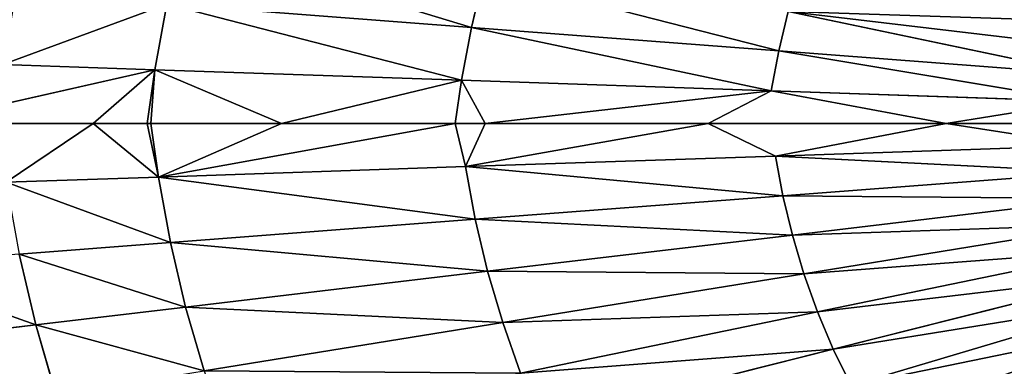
# Model space of a CAD drawing. Extents: x 0 to 605, y 0 to 400.
# Tile 249 of 256: x 188 to 254, y 184 to 207. Entities that reach past the tile are written whole.
import ezdxf

# ---------------------------------------------------------------- set-up
doc = ezdxf.new("R2010")
doc.units = 0
doc.header["$LTSCALE"] = 25.4
doc.layers.get('0').update_dxf_attribs({"linetype": 'CONTINUOUS'})

# ---------------------------------------------------------------- blocks, each defined once
blk = doc.blocks.new('ATLANTA610_-_S_STL')
at = {"color": 0}
for p, q in [((179.487, 28.832, 214.668), (189.45, 28.111, 213.49)), ((179.487, 28.832, 214.668), (189.45, 28.111, 213.49)), ((193.299, 27.785, 200.028), (181.53, 28.574, 200.028)), ((181.53, 28.574, 200.028), (197.414, 27.548, 196.439)), ((181.53, 28.574, 200.028), (197.414, 27.548, 196.439)), ((193.299, 27.785, 200.028), (181.53, 28.574, 200.028)), ((197.414, 27.548, 196.439), (187.238, 28.18, 196.093)), ((197.414, 27.548, 196.439), (187.238, 28.18, 196.093)), ((187.468, 28.165, 203.954), (193.299, 27.785, 200.028)), ((187.468, 28.165, 203.954), (193.299, 27.785, 200.028)), ((189.45, 28.111, 213.49), (188.341, 28.135, 208.752)), ((188.341, 28.135, 208.752), (198.459, 27.51, 207.982)), ((188.341, 28.135, 208.752), (198.459, 27.51, 207.982)), ((189.45, 28.111, 213.49), (188.341, 28.135, 208.752)), ((190.809, 28.095, 218.161), (189.45, 28.111, 213.49)), ((189.45, 28.111, 213.49), (199.476, 27.492, 212.303)), ((189.45, 28.111, 213.49), (199.476, 27.492, 212.303)), ((190.809, 28.095, 218.161), (189.45, 28.111, 213.49)), ((196.91, 27.571, 200.028), (193.299, 27.785, 200.028)), ((193.299, 27.785, 200.028), (197.656, 27.534, 203.608)), ((193.299, 27.785, 200.028), (197.656, 27.534, 203.608)), ((193.299, 27.785, 200.028), (197.414, 27.548, 196.439)), ((193.299, 27.785, 200.028), (197.414, 27.548, 196.439)), ((196.91, 27.571, 200.028), (193.299, 27.785, 200.028)), ((197.152, 27.557, 200.028), (196.91, 27.571, 200.028)), ((196.91, 27.571, 200.028), (197.656, 27.534, 203.608)), ((196.91, 27.571, 200.028), (197.656, 27.534, 203.608)), ((197.152, 27.557, 200.028), (196.91, 27.571, 200.028)), ((197.414, 27.548, 196.439), (196.91, 27.571, 200.028)), ((197.414, 27.548, 196.439), (196.91, 27.571, 200.028)), ((205.898, 27.089, 200.028), (197.152, 27.557, 200.028)), ((197.152, 27.557, 200.028), (197.656, 27.534, 203.608)), ((197.152, 27.557, 200.028), (197.656, 27.534, 203.608)), ((197.152, 27.557, 200.028), (197.414, 27.548, 196.439)), ((197.152, 27.557, 200.028), (197.414, 27.548, 196.439)), ((205.898, 27.089, 200.028), (197.152, 27.557, 200.028)), ((205.898, 27.089, 200.028), (197.414, 27.548, 196.439)), ((205.898, 27.089, 200.028), (197.414, 27.548, 196.439)), ((217.943, 26.548, 197.137), (197.414, 27.548, 196.439)), ((198.219, 27.524, 192.054), (197.414, 27.548, 196.439)), ((217.943, 26.548, 197.137), (197.414, 27.548, 196.439)), ((198.219, 27.524, 192.054), (197.414, 27.548, 196.439)), ((205.898, 27.089, 200.028), (197.656, 27.534, 203.608)), ((197.656, 27.534, 203.608), (217.528, 26.562, 200.027)), ((205.898, 27.089, 200.028), (197.656, 27.534, 203.608)), ((198.459, 27.51, 207.982), (197.656, 27.534, 203.608)), ((197.656, 27.534, 203.608), (217.528, 26.562, 200.027)), ((197.656, 27.534, 203.608), (218.207, 26.537, 202.908)), ((197.656, 27.534, 203.608), (218.207, 26.537, 202.908)), ((197.656, 27.534, 203.608), (218.863, 26.524, 206.429)), ((197.656, 27.534, 203.608), (218.863, 26.524, 206.429)), ((198.459, 27.51, 207.982), (197.656, 27.534, 203.608)), ((218.6, 26.534, 193.606), (198.219, 27.524, 192.054)), ((198.219, 27.524, 192.054), (217.943, 26.548, 197.137)), ((198.219, 27.524, 192.054), (217.943, 26.548, 197.137)), ((218.6, 26.534, 193.606), (198.219, 27.524, 192.054)), ((199.476, 27.492, 212.303), (198.459, 27.51, 207.982)), ((198.459, 27.51, 207.982), (218.863, 26.524, 206.429)), ((198.459, 27.51, 207.982), (218.863, 26.524, 206.429)), ((198.459, 27.51, 207.982), (219.689, 26.513, 209.906)), ((198.459, 27.51, 207.982), (219.689, 26.513, 209.906)), ((199.476, 27.492, 212.303), (198.459, 27.51, 207.982)), ((218.6, 26.534, 193.606), (199.238, 27.505, 187.724)), ((218.6, 26.534, 193.606), (199.238, 27.505, 187.724)), ((200.72, 27.479, 216.562), (199.476, 27.492, 212.303)), ((199.476, 27.492, 212.303), (219.689, 26.513, 209.906)), ((199.476, 27.492, 212.303), (219.689, 26.513, 209.906)), ((200.72, 27.479, 216.562), (199.476, 27.492, 212.303)), ((200.72, 27.479, 216.562), (220.698, 26.506, 213.334)), ((200.72, 27.479, 216.562), (220.698, 26.506, 213.334)), ((217.528, 26.562, 200.027), (205.898, 27.089, 200.028)), ((205.898, 27.089, 200.028), (217.943, 26.548, 197.137)), ((205.898, 27.089, 200.028), (217.943, 26.548, 197.137)), ((217.528, 26.562, 200.027), (205.898, 27.089, 200.028)), ((219.532, 26.481, 200.027), (217.528, 26.562, 200.027)), ((217.528, 26.562, 200.027), (218.207, 26.537, 202.908)), ((217.528, 26.562, 200.027), (218.207, 26.537, 202.908)), ((217.528, 26.562, 200.027), (217.943, 26.548, 197.137)), ((217.528, 26.562, 200.027), (217.943, 26.548, 197.137)), ((219.532, 26.481, 200.027), (217.528, 26.562, 200.027)), ((217.943, 26.548, 197.137), (219.532, 26.481, 200.027)), ((238.666, 25.843, 197.843), (217.943, 26.548, 197.137)), ((217.943, 26.548, 197.137), (219.532, 26.481, 200.027)), ((218.6, 26.534, 193.606), (217.943, 26.548, 197.137)), ((238.666, 25.843, 197.843), (217.943, 26.548, 197.137)), ((218.6, 26.534, 193.606), (217.943, 26.548, 197.137)), ((219.532, 26.481, 200.027), (218.207, 26.537, 202.908)), ((218.207, 26.537, 202.908), (234.445, 25.963, 200.027)), ((219.532, 26.481, 200.027), (218.207, 26.537, 202.908)), ((218.863, 26.524, 206.429), (218.207, 26.537, 202.908)), ((218.207, 26.537, 202.908), (234.445, 25.963, 200.027)), ((218.207, 26.537, 202.908), (238.953, 25.835, 202.202)), ((218.207, 26.537, 202.908), (238.953, 25.835, 202.202)), ((218.207, 26.537, 202.908), (239.454, 25.828, 204.859)), ((218.207, 26.537, 202.908), (239.454, 25.828, 204.859)), ((218.863, 26.524, 206.429), (218.207, 26.537, 202.908)), ((239.169, 25.836, 195.174), (218.6, 26.534, 193.606)), ((218.6, 26.534, 193.606), (238.666, 25.843, 197.843)), ((218.6, 26.534, 193.606), (238.666, 25.843, 197.843)), ((218.6, 26.534, 193.606), (219.429, 26.524, 190.118)), ((218.6, 26.534, 193.606), (219.429, 26.524, 190.118)), ((239.169, 25.836, 195.174), (218.6, 26.534, 193.606)), ((219.689, 26.513, 209.906), (218.863, 26.524, 206.429)), ((218.863, 26.524, 206.429), (239.454, 25.828, 204.859)), ((218.863, 26.524, 206.429), (239.454, 25.828, 204.859)), ((218.863, 26.524, 206.429), (240.083, 25.823, 207.483)), ((218.863, 26.524, 206.429), (240.083, 25.823, 207.483)), ((219.689, 26.513, 209.906), (218.863, 26.524, 206.429)), ((239.169, 25.836, 195.174), (219.429, 26.524, 190.118)), ((239.169, 25.836, 195.174), (219.429, 26.524, 190.118)), ((234.445, 25.963, 200.027), (219.532, 26.481, 200.027)), ((219.532, 26.481, 200.027), (238.666, 25.843, 197.843)), ((219.532, 26.481, 200.027), (238.666, 25.843, 197.843)), ((234.445, 25.963, 200.027), (219.532, 26.481, 200.027)), ((220.698, 26.506, 213.334), (219.689, 26.513, 209.906)), ((219.689, 26.513, 209.906), (240.083, 25.823, 207.483)), ((219.689, 26.513, 209.906), (240.083, 25.823, 207.483)), ((220.698, 26.506, 213.334), (219.689, 26.513, 209.906)), ((221.898, 26.502, 216.707), (220.698, 26.506, 213.334)), ((220.698, 26.506, 213.334), (240.849, 25.82, 210.071)), ((220.698, 26.506, 213.334), (240.849, 25.82, 210.071)), ((221.898, 26.502, 216.707), (220.698, 26.506, 213.334)), ((221.898, 26.502, 216.707), (241.759, 25.818, 212.618)), ((221.898, 26.502, 216.707), (241.759, 25.818, 212.618)), ((223.295, 26.5, 220.014), (242.817, 25.817, 215.114)), ((223.295, 26.5, 220.014), (242.817, 25.817, 215.114)), ((250.371, 25.559, 200.027), (234.445, 25.963, 200.027)), ((234.445, 25.963, 200.027), (238.953, 25.835, 202.202)), ((234.445, 25.963, 200.027), (238.953, 25.835, 202.202)), ((234.445, 25.963, 200.027), (238.666, 25.843, 197.843)), ((234.445, 25.963, 200.027), (238.666, 25.843, 197.843)), ((250.371, 25.559, 200.027), (234.445, 25.963, 200.027)), ((238.666, 25.843, 197.843), (250.371, 25.559, 200.027)), ((259.554, 25.388, 198.555), (238.666, 25.843, 197.843)), ((238.666, 25.843, 197.843), (250.371, 25.559, 200.027)), ((239.169, 25.836, 195.174), (238.666, 25.843, 197.843)), ((259.554, 25.388, 198.555), (238.666, 25.843, 197.843)), ((239.169, 25.836, 195.174), (238.666, 25.843, 197.843)), ((238.953, 25.835, 202.202), (250.371, 25.559, 200.027)), ((239.454, 25.828, 204.859), (238.953, 25.835, 202.202)), ((238.953, 25.835, 202.202), (250.371, 25.559, 200.027)), ((238.953, 25.835, 202.202), (259.864, 25.383, 201.489)), ((238.953, 25.835, 202.202), (259.864, 25.383, 201.489)), ((238.953, 25.835, 202.202), (260.204, 25.381, 203.275)), ((238.953, 25.835, 202.202), (260.204, 25.381, 203.275)), ((239.454, 25.828, 204.859), (238.953, 25.835, 202.202)), ((239.169, 25.836, 195.174), (239.801, 25.831, 192.538)), ((239.169, 25.836, 195.174), (259.554, 25.388, 198.555)), ((239.169, 25.836, 195.174), (259.554, 25.388, 198.555)), ((239.169, 25.836, 195.174), (239.801, 25.831, 192.538)), ((240.083, 25.823, 207.483), (239.454, 25.828, 204.859)), ((239.454, 25.828, 204.859), (260.204, 25.381, 203.275)), ((239.454, 25.828, 204.859), (260.204, 25.381, 203.275)), ((240.083, 25.823, 207.483), (239.454, 25.828, 204.859)), ((259.897, 25.386, 196.756), (239.801, 25.831, 192.538)), ((259.897, 25.386, 196.756), (239.801, 25.831, 192.538)), ((240.849, 25.82, 210.071), (240.083, 25.823, 207.483)), ((240.083, 25.823, 207.483), (260.631, 25.379, 205.039)), ((240.083, 25.823, 207.483), (260.631, 25.379, 205.039)), ((240.849, 25.82, 210.071), (240.083, 25.823, 207.483)), ((241.759, 25.818, 212.618), (240.849, 25.82, 210.071)), ((240.849, 25.82, 210.071), (261.148, 25.377, 206.779)), ((240.849, 25.82, 210.071), (261.148, 25.377, 206.779)), ((241.759, 25.818, 212.618), (240.849, 25.82, 210.071)), ((242.817, 25.817, 215.114), (241.759, 25.818, 212.618)), ((241.759, 25.818, 212.618), (261.762, 25.376, 208.491)), ((241.759, 25.818, 212.618), (261.762, 25.376, 208.491)), ((242.817, 25.817, 215.114), (241.759, 25.818, 212.618)), ((244.024, 25.818, 217.549), (242.817, 25.817, 215.114)), ((244.024, 25.818, 217.549), (242.817, 25.817, 215.114)), ((242.817, 25.817, 215.114), (262.475, 25.376, 210.169)), ((242.817, 25.817, 215.114), (262.475, 25.376, 210.169)), ((244.024, 25.818, 217.549), (263.288, 25.377, 211.806)), ((244.024, 25.818, 217.549), (263.288, 25.377, 211.806)), ((259.337, 25.391, 200.027), (250.371, 25.559, 200.027)), ((250.371, 25.559, 200.027), (259.864, 25.383, 201.489)), ((250.371, 25.559, 200.027), (259.864, 25.383, 201.489)), ((250.371, 25.559, 200.027), (259.554, 25.388, 198.555)), ((250.371, 25.559, 200.027), (259.554, 25.388, 198.555)), ((259.337, 25.391, 200.027), (250.371, 25.559, 200.027))]:
    blk.add_line(p, q, dxfattribs=at)
mesh = blk.add_polyface(dxfattribs=at)
corners = [(178.289, 28.861, 209.515), (189.45, 28.111, 213.49), (188.341, 28.135, 208.752), (179.487, 28.832, 214.668)]
mesh.append_faces([[corners[k] for k in face] for face in [(0, 1, 2), (1, 0, 3)]], dxfattribs={"vtx0": -1, "color": 0})
mesh = blk.add_polyface(dxfattribs=at)
corners = [(179.487, 28.832, 214.668), (190.809, 28.095, 218.161), (189.45, 28.111, 213.49), (180.957, 28.811, 219.748)]
mesh.append_faces([[corners[k] for k in face] for face in [(0, 1, 2), (1, 0, 3)]], dxfattribs={"vtx0": -1, "color": 0})
mesh = blk.add_polyface(dxfattribs=at)
corners = [(187.468, 28.165, 203.954), (193.299, 27.785, 200.028), (181.53, 28.574, 200.028)]
mesh.append_faces([[corners[k] for k in face] for face in [(0, 1, 2)]], dxfattribs={"color": 0})
mesh = blk.add_polyface(dxfattribs=at)
corners = [(181.53, 28.574, 200.028), (197.414, 27.548, 196.439), (187.238, 28.18, 196.093)]
mesh.append_faces([[corners[k] for k in face] for face in [(0, 1, 2)]], dxfattribs={"color": 0})
mesh = blk.add_polyface(dxfattribs=at)
corners = [(181.53, 28.574, 200.028), (193.299, 27.785, 200.028), (197.414, 27.548, 196.439)]
mesh.append_faces([[corners[k] for k in face] for face in [(0, 1, 2)]], dxfattribs={"color": 0})
mesh = blk.add_polyface(dxfattribs=at)
corners = [(187.238, 28.18, 196.093), (198.219, 27.524, 192.054), (188.113, 28.15, 191.286), (197.414, 27.548, 196.439)]
mesh.append_faces([[corners[k] for k in face] for face in [(0, 1, 2), (1, 0, 3)]], dxfattribs={"vtx0": -1, "color": 0})
mesh = blk.add_polyface(dxfattribs=at)
corners = [(187.468, 28.165, 203.954), (197.656, 27.534, 203.608), (193.299, 27.785, 200.028), (198.459, 27.51, 207.982), (188.341, 28.135, 208.752)]
mesh.append_faces([[corners[k] for k in face] for face in [(0, 1, 2), (3, 0, 4)]], dxfattribs={"vtx0": -1, "color": 0})
mesh.append_faces([[corners[k] for k in face] for face in [(1, 0, 3)]], dxfattribs={"vtx0": -1, "vtx1": -1, "color": 0})
mesh = blk.add_polyface(dxfattribs=at)
corners = [(188.341, 28.135, 208.752), (199.476, 27.492, 212.303), (198.459, 27.51, 207.982), (189.45, 28.111, 213.49)]
mesh.append_faces([[corners[k] for k in face] for face in [(0, 1, 2), (1, 0, 3)]], dxfattribs={"vtx0": -1, "color": 0})
mesh = blk.add_polyface(dxfattribs=at)
corners = [(189.45, 28.111, 213.49), (200.72, 27.479, 216.562), (199.476, 27.492, 212.303), (190.809, 28.095, 218.161)]
mesh.append_faces([[corners[k] for k in face] for face in [(0, 1, 2), (1, 0, 3)]], dxfattribs={"vtx0": -1, "color": 0})
mesh = blk.add_polyface(dxfattribs=at)
corners = [(197.656, 27.534, 203.608), (196.91, 27.571, 200.028), (193.299, 27.785, 200.028)]
mesh.append_faces([[corners[k] for k in face] for face in [(0, 1, 2)]], dxfattribs={"color": 0})
mesh = blk.add_polyface(dxfattribs=at)
corners = [(193.299, 27.785, 200.028), (196.91, 27.571, 200.028), (197.414, 27.548, 196.439)]
mesh.append_faces([[corners[k] for k in face] for face in [(0, 1, 2)]], dxfattribs={"color": 0})
mesh = blk.add_polyface(dxfattribs=at)
corners = [(197.656, 27.534, 203.608), (197.152, 27.557, 200.028), (196.91, 27.571, 200.028)]
mesh.append_faces([[corners[k] for k in face] for face in [(0, 1, 2)]], dxfattribs={"color": 0})
mesh = blk.add_polyface(dxfattribs=at)
corners = [(197.152, 27.557, 200.028), (197.414, 27.548, 196.439), (196.91, 27.571, 200.028)]
mesh.append_faces([[corners[k] for k in face] for face in [(0, 1, 2)]], dxfattribs={"color": 0})
mesh = blk.add_polyface(dxfattribs=at)
corners = [(197.656, 27.534, 203.608), (205.898, 27.089, 200.028), (197.152, 27.557, 200.028)]
mesh.append_faces([[corners[k] for k in face] for face in [(0, 1, 2)]], dxfattribs={"color": 0})
mesh = blk.add_polyface(dxfattribs=at)
corners = [(197.152, 27.557, 200.028), (205.898, 27.089, 200.028), (197.414, 27.548, 196.439)]
mesh.append_faces([[corners[k] for k in face] for face in [(0, 1, 2)]], dxfattribs={"color": 0})
mesh = blk.add_polyface(dxfattribs=at)
corners = [(205.898, 27.089, 200.028), (217.943, 26.548, 197.137), (197.414, 27.548, 196.439)]
mesh.append_faces([[corners[k] for k in face] for face in [(0, 1, 2)]], dxfattribs={"color": 0})
mesh = blk.add_polyface(dxfattribs=at)
corners = [(217.943, 26.548, 197.137), (198.219, 27.524, 192.054), (197.414, 27.548, 196.439)]
mesh.append_faces([[corners[k] for k in face] for face in [(0, 1, 2)]], dxfattribs={"color": 0})
mesh = blk.add_polyface(dxfattribs=at)
corners = [(197.656, 27.534, 203.608), (217.528, 26.562, 200.027), (205.898, 27.089, 200.028)]
mesh.append_faces([[corners[k] for k in face] for face in [(0, 1, 2)]], dxfattribs={"color": 0})
mesh = blk.add_polyface(dxfattribs=at)
corners = [(197.656, 27.534, 203.608), (218.207, 26.537, 202.908), (217.528, 26.562, 200.027)]
mesh.append_faces([[corners[k] for k in face] for face in [(0, 1, 2)]], dxfattribs={"color": 0})
mesh = blk.add_polyface(dxfattribs=at)
corners = [(218.863, 26.524, 206.429), (218.207, 26.537, 202.908), (197.656, 27.534, 203.608)]
mesh.append_faces([[corners[k] for k in face] for face in [(0, 1, 2)]], dxfattribs={"color": 0})
mesh = blk.add_polyface(dxfattribs=at)
corners = [(198.459, 27.51, 207.982), (218.863, 26.524, 206.429), (197.656, 27.534, 203.608)]
mesh.append_faces([[corners[k] for k in face] for face in [(0, 1, 2)]], dxfattribs={"color": 0})
mesh = blk.add_polyface(dxfattribs=at)
corners = [(217.943, 26.548, 197.137), (218.6, 26.534, 193.606), (198.219, 27.524, 192.054)]
mesh.append_faces([[corners[k] for k in face] for face in [(0, 1, 2)]], dxfattribs={"color": 0})
mesh = blk.add_polyface(dxfattribs=at)
corners = [(218.6, 26.534, 193.606), (199.238, 27.505, 187.724), (198.219, 27.524, 192.054)]
mesh.append_faces([[corners[k] for k in face] for face in [(0, 1, 2)]], dxfattribs={"color": 0})
mesh = blk.add_polyface(dxfattribs=at)
corners = [(219.689, 26.513, 209.906), (218.863, 26.524, 206.429), (198.459, 27.51, 207.982)]
mesh.append_faces([[corners[k] for k in face] for face in [(0, 1, 2)]], dxfattribs={"color": 0})
mesh = blk.add_polyface(dxfattribs=at)
corners = [(199.476, 27.492, 212.303), (219.689, 26.513, 209.906), (198.459, 27.51, 207.982)]
mesh.append_faces([[corners[k] for k in face] for face in [(0, 1, 2)]], dxfattribs={"color": 0})
mesh = blk.add_polyface(dxfattribs=at)
corners = [(218.6, 26.534, 193.606), (219.429, 26.524, 190.118), (199.238, 27.505, 187.724)]
mesh.append_faces([[corners[k] for k in face] for face in [(0, 1, 2)]], dxfattribs={"color": 0})
mesh = blk.add_polyface(dxfattribs=at)
corners = [(199.476, 27.492, 212.303), (220.698, 26.506, 213.334), (219.689, 26.513, 209.906), (200.72, 27.479, 216.562)]
mesh.append_faces([[corners[k] for k in face] for face in [(0, 1, 2), (1, 0, 3)]], dxfattribs={"vtx0": -1, "color": 0})
mesh = blk.add_polyface(dxfattribs=at)
corners = [(200.72, 27.479, 216.562), (221.898, 26.502, 216.707), (220.698, 26.506, 213.334), (202.204, 27.471, 220.753)]
mesh.append_faces([[corners[k] for k in face] for face in [(0, 1, 2), (1, 0, 3)]], dxfattribs={"vtx0": -1, "color": 0})
mesh = blk.add_polyface(dxfattribs=at)
corners = [(205.898, 27.089, 200.028), (217.528, 26.562, 200.027), (217.943, 26.548, 197.137)]
mesh.append_faces([[corners[k] for k in face] for face in [(0, 1, 2)]], dxfattribs={"color": 0})
mesh = blk.add_polyface(dxfattribs=at)
corners = [(218.207, 26.537, 202.908), (219.532, 26.481, 200.027), (217.528, 26.562, 200.027)]
mesh.append_faces([[corners[k] for k in face] for face in [(0, 1, 2)]], dxfattribs={"color": 0})
mesh = blk.add_polyface(dxfattribs=at)
corners = [(219.532, 26.481, 200.027), (217.943, 26.548, 197.137), (217.528, 26.562, 200.027)]
mesh.append_faces([[corners[k] for k in face] for face in [(0, 1, 2)]], dxfattribs={"color": 0})
mesh = blk.add_polyface(dxfattribs=at)
corners = [(219.532, 26.481, 200.027), (238.666, 25.843, 197.843), (217.943, 26.548, 197.137)]
mesh.append_faces([[corners[k] for k in face] for face in [(0, 1, 2)]], dxfattribs={"color": 0})
mesh = blk.add_polyface(dxfattribs=at)
corners = [(238.666, 25.843, 197.843), (218.6, 26.534, 193.606), (217.943, 26.548, 197.137)]
mesh.append_faces([[corners[k] for k in face] for face in [(0, 1, 2)]], dxfattribs={"color": 0})
mesh = blk.add_polyface(dxfattribs=at)
corners = [(218.207, 26.537, 202.908), (234.445, 25.963, 200.027), (219.532, 26.481, 200.027)]
mesh.append_faces([[corners[k] for k in face] for face in [(0, 1, 2)]], dxfattribs={"color": 0})
mesh = blk.add_polyface(dxfattribs=at)
corners = [(218.207, 26.537, 202.908), (238.953, 25.835, 202.202), (234.445, 25.963, 200.027)]
mesh.append_faces([[corners[k] for k in face] for face in [(0, 1, 2)]], dxfattribs={"color": 0})
mesh = blk.add_polyface(dxfattribs=at)
corners = [(239.454, 25.828, 204.859), (238.953, 25.835, 202.202), (218.207, 26.537, 202.908)]
mesh.append_faces([[corners[k] for k in face] for face in [(0, 1, 2)]], dxfattribs={"color": 0})
mesh = blk.add_polyface(dxfattribs=at)
corners = [(218.863, 26.524, 206.429), (239.454, 25.828, 204.859), (218.207, 26.537, 202.908)]
mesh.append_faces([[corners[k] for k in face] for face in [(0, 1, 2)]], dxfattribs={"color": 0})
mesh = blk.add_polyface(dxfattribs=at)
corners = [(238.666, 25.843, 197.843), (239.169, 25.836, 195.174), (218.6, 26.534, 193.606)]
mesh.append_faces([[corners[k] for k in face] for face in [(0, 1, 2)]], dxfattribs={"color": 0})
mesh = blk.add_polyface(dxfattribs=at)
corners = [(239.169, 25.836, 195.174), (219.429, 26.524, 190.118), (218.6, 26.534, 193.606)]
mesh.append_faces([[corners[k] for k in face] for face in [(0, 1, 2)]], dxfattribs={"color": 0})
mesh = blk.add_polyface(dxfattribs=at)
corners = [(240.083, 25.823, 207.483), (239.454, 25.828, 204.859), (218.863, 26.524, 206.429)]
mesh.append_faces([[corners[k] for k in face] for face in [(0, 1, 2)]], dxfattribs={"color": 0})
mesh = blk.add_polyface(dxfattribs=at)
corners = [(219.689, 26.513, 209.906), (240.083, 25.823, 207.483), (218.863, 26.524, 206.429)]
mesh.append_faces([[corners[k] for k in face] for face in [(0, 1, 2)]], dxfattribs={"color": 0})
mesh = blk.add_polyface(dxfattribs=at)
corners = [(239.169, 25.836, 195.174), (239.801, 25.831, 192.538), (219.429, 26.524, 190.118)]
mesh.append_faces([[corners[k] for k in face] for face in [(0, 1, 2)]], dxfattribs={"color": 0})
mesh = blk.add_polyface(dxfattribs=at)
corners = [(219.532, 26.481, 200.027), (234.445, 25.963, 200.027), (238.666, 25.843, 197.843)]
mesh.append_faces([[corners[k] for k in face] for face in [(0, 1, 2)]], dxfattribs={"color": 0})
mesh = blk.add_polyface(dxfattribs=at)
corners = [(219.689, 26.513, 209.906), (240.849, 25.82, 210.071), (240.083, 25.823, 207.483), (220.698, 26.506, 213.334)]
mesh.append_faces([[corners[k] for k in face] for face in [(0, 1, 2), (1, 0, 3)]], dxfattribs={"vtx0": -1, "color": 0})
mesh = blk.add_polyface(dxfattribs=at)
corners = [(220.698, 26.506, 213.334), (241.759, 25.818, 212.618), (240.849, 25.82, 210.071), (221.898, 26.502, 216.707)]
mesh.append_faces([[corners[k] for k in face] for face in [(0, 1, 2), (1, 0, 3)]], dxfattribs={"vtx0": -1, "color": 0})
mesh = blk.add_polyface(dxfattribs=at)
corners = [(221.898, 26.502, 216.707), (242.817, 25.817, 215.114), (241.759, 25.818, 212.618), (223.295, 26.5, 220.014)]
mesh.append_faces([[corners[k] for k in face] for face in [(0, 1, 2), (1, 0, 3)]], dxfattribs={"vtx0": -1, "color": 0})
mesh = blk.add_polyface(dxfattribs=at)
corners = [(223.295, 26.5, 220.014), (244.024, 25.818, 217.549), (242.817, 25.817, 215.114), (224.891, 26.501, 223.239)]
mesh.append_faces([[corners[k] for k in face] for face in [(0, 1, 2), (1, 0, 3)]], dxfattribs={"vtx0": -1, "color": 0})
mesh = blk.add_polyface(dxfattribs=at)
corners = [(238.953, 25.835, 202.202), (250.371, 25.559, 200.027), (234.445, 25.963, 200.027)]
mesh.append_faces([[corners[k] for k in face] for face in [(0, 1, 2)]], dxfattribs={"color": 0})
mesh = blk.add_polyface(dxfattribs=at)
corners = [(234.445, 25.963, 200.027), (250.371, 25.559, 200.027), (238.666, 25.843, 197.843)]
mesh.append_faces([[corners[k] for k in face] for face in [(0, 1, 2)]], dxfattribs={"color": 0})
mesh = blk.add_polyface(dxfattribs=at)
corners = [(250.371, 25.559, 200.027), (259.554, 25.388, 198.555), (238.666, 25.843, 197.843)]
mesh.append_faces([[corners[k] for k in face] for face in [(0, 1, 2)]], dxfattribs={"color": 0})
mesh = blk.add_polyface(dxfattribs=at)
corners = [(259.554, 25.388, 198.555), (239.169, 25.836, 195.174), (238.666, 25.843, 197.843)]
mesh.append_faces([[corners[k] for k in face] for face in [(0, 1, 2)]], dxfattribs={"color": 0})
mesh = blk.add_polyface(dxfattribs=at)
corners = [(238.953, 25.835, 202.202), (259.864, 25.383, 201.489), (250.371, 25.559, 200.027)]
mesh.append_faces([[corners[k] for k in face] for face in [(0, 1, 2)]], dxfattribs={"color": 0})
mesh = blk.add_polyface(dxfattribs=at)
corners = [(260.204, 25.381, 203.275), (259.864, 25.383, 201.489), (238.953, 25.835, 202.202)]
mesh.append_faces([[corners[k] for k in face] for face in [(0, 1, 2)]], dxfattribs={"color": 0})
mesh = blk.add_polyface(dxfattribs=at)
corners = [(239.454, 25.828, 204.859), (260.204, 25.381, 203.275), (238.953, 25.835, 202.202)]
mesh.append_faces([[corners[k] for k in face] for face in [(0, 1, 2)]], dxfattribs={"color": 0})
mesh = blk.add_polyface(dxfattribs=at)
corners = [(239.169, 25.836, 195.174), (259.897, 25.386, 196.756), (239.801, 25.831, 192.538), (259.554, 25.388, 198.555)]
mesh.append_faces([[corners[k] for k in face] for face in [(0, 1, 2), (1, 0, 3)]], dxfattribs={"vtx0": -1, "color": 0})
mesh = blk.add_polyface(dxfattribs=at)
corners = [(239.454, 25.828, 204.859), (260.631, 25.379, 205.039), (260.204, 25.381, 203.275), (240.083, 25.823, 207.483)]
mesh.append_faces([[corners[k] for k in face] for face in [(0, 1, 2), (1, 0, 3)]], dxfattribs={"vtx0": -1, "color": 0})
mesh = blk.add_polyface(dxfattribs=at)
corners = [(239.801, 25.831, 192.538), (260.847, 25.382, 193.227), (240.57, 25.827, 189.938), (260.326, 25.384, 194.979), (259.897, 25.386, 196.756)]
mesh.append_faces([[corners[k] for k in face] for face in [(0, 1, 2), (3, 0, 4)]], dxfattribs={"vtx0": -1, "color": 0})
mesh.append_faces([[corners[k] for k in face] for face in [(1, 0, 3)]], dxfattribs={"vtx0": -1, "vtx1": -1, "color": 0})
mesh = blk.add_polyface(dxfattribs=at)
corners = [(240.083, 25.823, 207.483), (261.148, 25.377, 206.779), (260.631, 25.379, 205.039), (240.849, 25.82, 210.071)]
mesh.append_faces([[corners[k] for k in face] for face in [(0, 1, 2), (1, 0, 3)]], dxfattribs={"vtx0": -1, "color": 0})
mesh = blk.add_polyface(dxfattribs=at)
corners = [(240.57, 25.827, 189.938), (261.465, 25.381, 191.503), (241.484, 25.825, 187.381), (260.847, 25.382, 193.227)]
mesh.append_faces([[corners[k] for k in face] for face in [(0, 1, 2), (1, 0, 3)]], dxfattribs={"vtx0": -1, "color": 0})
mesh = blk.add_polyface(dxfattribs=at)
corners = [(240.849, 25.82, 210.071), (261.762, 25.376, 208.491), (261.148, 25.377, 206.779), (241.759, 25.818, 212.618)]
mesh.append_faces([[corners[k] for k in face] for face in [(0, 1, 2), (1, 0, 3)]], dxfattribs={"vtx0": -1, "color": 0})
mesh = blk.add_polyface(dxfattribs=at)
corners = [(241.759, 25.818, 212.618), (262.475, 25.376, 210.169), (261.762, 25.376, 208.491), (242.817, 25.817, 215.114)]
mesh.append_faces([[corners[k] for k in face] for face in [(0, 1, 2), (1, 0, 3)]], dxfattribs={"vtx0": -1, "color": 0})
mesh = blk.add_polyface(dxfattribs=at)
corners = [(242.817, 25.817, 215.114), (263.288, 25.377, 211.806), (262.475, 25.376, 210.169), (244.024, 25.818, 217.549)]
mesh.append_faces([[corners[k] for k in face] for face in [(0, 1, 2), (1, 0, 3)]], dxfattribs={"vtx0": -1, "color": 0})
mesh = blk.add_polyface(dxfattribs=at)
corners = [(244.024, 25.818, 217.549), (264.204, 25.378, 213.396), (263.288, 25.377, 211.806), (245.385, 25.82, 219.913)]
mesh.append_faces([[corners[k] for k in face] for face in [(0, 1, 2), (1, 0, 3)]], dxfattribs={"vtx0": -1, "color": 0})
mesh = blk.add_polyface(dxfattribs=at)
corners = [(245.385, 25.82, 219.913), (265.223, 25.379, 214.93), (264.204, 25.378, 213.396), (246.899, 25.824, 222.194)]
mesh.append_faces([[corners[k] for k in face] for face in [(0, 1, 2), (1, 0, 3)]], dxfattribs={"vtx0": -1, "color": 0})
mesh = blk.add_polyface(dxfattribs=at)
corners = [(246.899, 25.824, 222.194), (266.343, 25.381, 216.404), (265.223, 25.379, 214.93), (248.565, 25.828, 224.385)]
mesh.append_faces([[corners[k] for k in face] for face in [(0, 1, 2), (1, 0, 3)]], dxfattribs={"vtx0": -1, "color": 0})
mesh = blk.add_polyface(dxfattribs=at)
corners = [(259.864, 25.383, 201.489), (259.337, 25.391, 200.027), (250.371, 25.559, 200.027)]
mesh.append_faces([[corners[k] for k in face] for face in [(0, 1, 2)]], dxfattribs={"color": 0})
mesh = blk.add_polyface(dxfattribs=at)
corners = [(250.371, 25.559, 200.027), (259.337, 25.391, 200.027), (259.554, 25.388, 198.555)]
mesh.append_faces([[corners[k] for k in face] for face in [(0, 1, 2)]], dxfattribs={"color": 0})

msp = doc.modelspace()

# ---------------------------------------------------------------- block references
at = {"color": 254, "extrusion": (0, -1, 5.55112e-17)}
msp.add_blockref('ATLANTA610_-_S_STL', (-0.269, -0.066, -399.883), dxfattribs=at)

doc.saveas('drawing.dxf')
